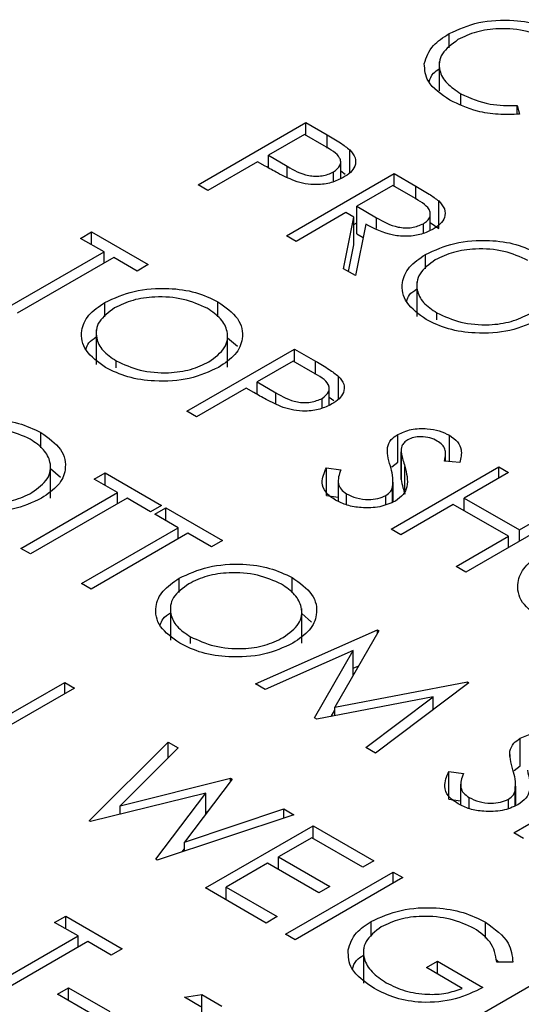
# Model space of a CAD drawing. Header units: inches. Extents: x 1880 to 2363, y -453 to -54.
# Tile 162 of 256: x 1950.126 to 1950.423, y -447.902 to -447.32. Entities that reach past the tile are written whole.
import ezdxf

# ---------------------------------------------------------------- set-up
doc = ezdxf.new("R2010")
doc.units = ezdxf.units.IN
doc.header["$LTSCALE"] = 0.5
doc.header["$MEASUREMENT"] = 0
doc.layers.add('SID-M-S', color=105, linetype='Continuous')

msp = doc.modelspace()

# ---------------------------------------------------------------- linework, layer by layer
at = {"layer": 'SID-M-S'}
for p, q in [((1950.38021, -447.33619), (1950.38021, -447.32785)), ((1950.3744, -447.34442), (1950.3744, -447.36167)), ((1950.38719, -447.36977), (1950.38719, -447.3634)), ((1950.42053, -447.3704), (1950.42174, -447.37547)), ((1950.42053, -447.37548), (1950.42053, -447.3704)), ((1950.23196, -447.4172), (1950.29559, -447.38047)), ((1950.29559, -447.38047), (1950.30808, -447.38767)), ((1950.29559, -447.388), (1950.29559, -447.38047)), ((1950.29478, -447.38753), (1950.27357, -447.39978)), ((1950.30642, -447.39425), (1950.29478, -447.38753)), ((1950.30808, -447.39555), (1950.30808, -447.38767)), ((1950.32161, -447.41006), (1950.32161, -447.39659)), ((1950.26704, -447.40355), (1950.23767, -447.4205)), ((1950.27159, -447.40617), (1950.26704, -447.40355)), ((1950.27357, -447.39978), (1950.28457, -447.40629)), ((1950.27357, -447.40727), (1950.27357, -447.39978)), ((1950.31616, -447.41358), (1950.31616, -447.4037)), ((1950.28417, -447.44735), (1950.34781, -447.41061)), ((1950.28457, -447.41291), (1950.28457, -447.40629)), ((1950.31195, -447.41535), (1950.31195, -447.40965)), ((1950.31616, -447.40891), (1950.31886, -447.4109)), ((1950.34781, -447.41061), (1950.36055, -447.41796)), ((1950.34781, -447.41815), (1950.34781, -447.41061)), ((1950.23767, -447.4205), (1950.23196, -447.4172)), ((1950.347, -447.41768), (1950.32578, -447.42992)), ((1950.35893, -447.42456), (1950.347, -447.41768)), ((1950.36055, -447.4258), (1950.36055, -447.41796)), ((1950.3741, -447.44312), (1950.3741, -447.42679)), ((1950.31926, -447.43369), (1950.28988, -447.45065)), ((1950.3239, -447.43637), (1950.31926, -447.43369)), ((1950.32578, -447.42992), (1950.33735, -447.4367)), ((1950.32578, -447.44625), (1950.32578, -447.42992)), ((1950.3179, -447.46682), (1950.3239, -447.43637)), ((1950.3239, -447.4527), (1950.3239, -447.43637)), ((1950.3239, -447.44075), (1950.32578, -447.43966)), ((1950.33735, -447.443), (1950.33735, -447.4367)), ((1950.36913, -447.4442), (1950.36913, -447.43445)), ((1950.36913, -447.43954), (1950.3741, -447.44312)), ((1950.1624, -447.44888), (1950.16893, -447.44511)), ((1950.16893, -447.44511), (1950.20238, -447.46442)), ((1950.16893, -447.45265), (1950.16893, -447.44511)), ((1950.33096, -447.44045), (1950.32497, -447.4709)), ((1950.36507, -447.4459), (1950.36507, -447.44021)), ((1950.17627, -447.45689), (1950.1624, -447.44888)), ((1950.28988, -447.45065), (1950.28417, -447.44735)), ((1950.32578, -447.44625), (1950.3294, -447.44837)), ((1950.11916, -447.48986), (1950.17627, -447.45689)), ((1950.17627, -447.46348), (1950.17627, -447.45689)), ((1950.32079, -447.46849), (1950.3239, -447.4527)), ((1950.18198, -447.46018), (1950.12487, -447.49315)), ((1950.19585, -447.46819), (1950.18198, -447.46018)), ((1950.3663, -447.46685), (1950.3663, -447.45834)), ((1950.20238, -447.46442), (1950.19585, -447.46819)), ((1950.32497, -447.4709), (1950.3179, -447.46682)), ((1950.36117, -447.47462), (1950.36117, -447.49504)), ((1950.24358, -447.49531), (1950.24358, -447.48632)), ((1950.17681, -447.49523), (1950.17681, -447.48672)), ((1950.37298, -447.49707), (1950.37298, -447.49296)), ((1950.17168, -447.503), (1950.17168, -447.52341)), ((1950.24933, -447.52511), (1950.24933, -447.5047)), ((1950.24933, -447.50766), (1950.25512, -447.5127)), ((1950.22522, -447.55109), (1950.28886, -447.51435)), ((1950.28886, -447.51435), (1950.30134, -447.52155)), ((1950.28886, -447.52189), (1950.28886, -447.51435)), ((1950.18349, -447.52545), (1950.18349, -447.52134)), ((1950.28805, -447.52141), (1950.26683, -447.53366)), ((1950.29969, -447.52813), (1950.28805, -447.52141)), ((1950.30134, -447.52943), (1950.30134, -447.52155)), ((1950.31488, -447.54395), (1950.31488, -447.53047)), ((1950.26031, -447.53743), (1950.23094, -447.55438)), ((1950.26486, -447.54006), (1950.26031, -447.53743)), ((1950.26683, -447.53366), (1950.27784, -447.54017)), ((1950.26683, -447.54116), (1950.26683, -447.53366)), ((1950.30943, -447.54746), (1950.30943, -447.53759)), ((1950.27784, -447.5468), (1950.27784, -447.54017)), ((1950.30522, -447.54924), (1950.30522, -447.54353)), ((1950.30943, -447.54279), (1950.31213, -447.54478)), ((1950.23094, -447.55438), (1950.22522, -447.55109)), ((1950.13894, -447.57267), (1950.13894, -447.56369)), ((1950.34989, -447.58117), (1950.34989, -447.56484)), ((1950.38042, -447.58084), (1950.38042, -447.56532)), ((1950.34376, -447.57564), (1950.34376, -447.57249)), ((1950.35183, -447.57458), (1950.35183, -447.59091)), ((1950.35184, -447.59148), (1950.35184, -447.57515)), ((1950.3781, -447.58065), (1950.3781, -447.5762)), ((1950.14469, -447.60248), (1950.14469, -447.58206)), ((1950.14469, -447.58502), (1950.15048, -447.59006)), ((1950.30767, -447.58451), (1950.31627, -447.58575)), ((1950.30767, -447.60084), (1950.30767, -447.58451)), ((1950.34598, -447.6208), (1950.40962, -447.58406)), ((1950.3463, -447.58404), (1950.34989, -447.58117)), ((1950.35406, -447.60008), (1950.35406, -447.58375)), ((1950.38661, -447.58133), (1950.37753, -447.58061)), ((1950.40962, -447.58406), (1950.41533, -447.58735)), ((1950.40962, -447.59065), (1950.40962, -447.58406)), ((1950.17036, -447.59124), (1950.17688, -447.58747)), ((1950.17688, -447.58747), (1950.21033, -447.60678)), ((1950.17688, -447.59501), (1950.17688, -447.58747)), ((1950.35192, -447.59091), (1950.35184, -447.59148)), ((1950.41533, -447.58735), (1950.38922, -447.60243)), ((1950.18423, -447.59925), (1950.17036, -447.59124)), ((1950.3146, -447.59209), (1950.3146, -447.60434)), ((1950.34686, -447.60485), (1950.34686, -447.59599)), ((1950.3472, -447.60473), (1950.3472, -447.59314)), ((1950.12711, -447.63222), (1950.18423, -447.59925)), ((1950.18994, -447.60254), (1950.13282, -447.63551)), ((1950.18423, -447.60584), (1950.18423, -447.59925)), ((1950.20381, -447.61055), (1950.18994, -447.60254)), ((1950.30767, -447.60084), (1950.3146, -447.60184)), ((1950.31964, -447.60647), (1950.31964, -447.59994)), ((1950.34289, -447.60625), (1950.34289, -447.60091)), ((1950.38922, -447.60243), (1950.42185, -447.62127)), ((1950.38922, -447.60996), (1950.38922, -447.60243)), ((1950.21033, -447.60678), (1950.20381, -447.61055)), ((1950.20625, -447.61196), (1950.21278, -447.6082)), ((1950.21278, -447.6082), (1950.24623, -447.62751)), ((1950.21278, -447.61573), (1950.21278, -447.6082)), ((1950.38269, -447.60619), (1950.35169, -447.62409)), ((1950.41533, -447.62504), (1950.38269, -447.60619)), ((1950.42185, -447.62127), (1950.44796, -447.60619)), ((1950.22012, -447.61997), (1950.20625, -447.61196)), ((1950.45367, -447.60949), (1950.39003, -447.64623)), ((1950.16301, -447.65294), (1950.22012, -447.61997)), ((1950.22012, -447.62657), (1950.22012, -447.61997)), ((1950.22584, -447.62327), (1950.16872, -447.65624)), ((1950.23971, -447.63128), (1950.22584, -447.62327)), ((1950.35169, -447.62409), (1950.34598, -447.6208)), ((1950.38432, -447.64293), (1950.41533, -447.62504)), ((1950.41533, -447.63163), (1950.41533, -447.62504)), ((1950.42185, -447.62786), (1950.42185, -447.62127)), ((1950.24623, -447.62751), (1950.23971, -447.63128)), ((1950.13282, -447.63551), (1950.12711, -447.63222)), ((1950.39003, -447.64623), (1950.38432, -447.64293)), ((1950.16872, -447.65624), (1950.16301, -447.65294)), ((1950.22066, -447.65832), (1950.22066, -447.64981)), ((1950.28744, -447.65839), (1950.28744, -447.64941)), ((1950.21554, -447.66609), (1950.21554, -447.6865)), ((1950.29318, -447.6882), (1950.29318, -447.66779)), ((1950.29318, -447.67074), (1950.29897, -447.67578)), ((1950.26581, -447.71229), (1950.33786, -447.6804)), ((1950.33867, -447.68087), (1950.31273, -447.72618)), ((1950.33786, -447.6804), (1950.33867, -447.68087)), ((1950.33786, -447.6823), (1950.33786, -447.6804)), ((1950.22734, -447.68853), (1950.22734, -447.68443)), ((1950.32354, -447.69262), (1950.27156, -447.71561)), ((1950.30071, -447.73243), (1950.32354, -447.69262)), ((1950.32354, -447.7073), (1950.32354, -447.69262)), ((1950.32354, -447.70307), (1950.32679, -447.70163)), ((1950.08938, -447.7482), (1950.15302, -447.71146)), ((1950.15302, -447.71146), (1950.15873, -447.71476)), ((1950.15302, -447.71806), (1950.15302, -447.71146)), ((1950.27156, -447.71561), (1950.26581, -447.71229)), ((1950.31273, -447.72618), (1950.39116, -447.71117)), ((1950.39198, -447.71165), (1950.3368, -447.75327)), ((1950.39116, -447.71117), (1950.39198, -447.71165)), ((1950.39116, -447.71227), (1950.39116, -447.71117)), ((1950.15873, -447.71476), (1950.10162, -447.74773)), ((1950.37076, -447.72), (1950.30199, -447.73317)), ((1950.33106, -447.74995), (1950.37076, -447.72)), ((1950.37076, -447.72766), (1950.37076, -447.72)), ((1950.31059, -447.73153), (1950.31273, -447.7278)), ((1950.31273, -447.73112), (1950.31273, -447.72618)), ((1950.30199, -447.73317), (1950.30071, -447.73243)), ((1950.1675, -447.7933), (1950.21421, -447.74679)), ((1950.21421, -447.74679), (1950.22011, -447.7502)), ((1950.21421, -447.75609), (1950.21421, -447.74679)), ((1950.4223, -447.76074), (1950.4223, -447.74441)), ((1950.22011, -447.7502), (1950.1859, -447.78433)), ((1950.3368, -447.75327), (1950.33106, -447.74995)), ((1950.41617, -447.75521), (1950.41617, -447.75206)), ((1950.38008, -447.76408), (1950.38868, -447.76532)), ((1950.38008, -447.78041), (1950.38008, -447.76408)), ((1950.41839, -447.80037), (1950.48203, -447.76363)), ((1950.41871, -447.76361), (1950.4223, -447.76074)), ((1950.1859, -447.78433), (1950.25109, -447.76808)), ((1950.25192, -447.76856), (1950.22375, -447.80581)), ((1950.25109, -447.76808), (1950.25192, -447.76856)), ((1950.25109, -447.76965), (1950.25109, -447.76808)), ((1950.23637, -447.77686), (1950.16832, -447.79377)), ((1950.20684, -447.81601), (1950.23637, -447.77686)), ((1950.23637, -447.78912), (1950.23637, -447.77686)), ((1950.38701, -447.77166), (1950.38701, -447.78391)), ((1950.41927, -447.78442), (1950.41927, -447.77556)), ((1950.41961, -447.7843), (1950.41961, -447.77271)), ((1950.38008, -447.78041), (1950.38701, -447.78141)), ((1950.39205, -447.78604), (1950.39205, -447.77951)), ((1950.4153, -447.78582), (1950.4153, -447.78048)), ((1950.1859, -447.7894), (1950.1859, -447.78433)), ((1950.22375, -447.80581), (1950.28262, -447.78628)), ((1950.23637, -447.78808), (1950.23734, -447.78784)), ((1950.28262, -447.78628), (1950.28846, -447.78965)), ((1950.28262, -447.79159), (1950.28262, -447.78628)), ((1950.16832, -447.79377), (1950.1675, -447.7933)), ((1950.28846, -447.78965), (1950.20766, -447.81648)), ((1950.23624, -447.83298), (1950.29988, -447.79625)), ((1950.29988, -447.79625), (1950.33578, -447.81697)), ((1950.29988, -447.80378), (1950.29988, -447.79625)), ((1950.4241, -447.80366), (1950.41839, -447.80037)), ((1950.22375, -447.81114), (1950.22375, -447.80581)), ((1950.29906, -447.80331), (1950.27948, -447.81461)), ((1950.32925, -447.82074), (1950.29906, -447.80331)), ((1950.22252, -447.81155), (1950.22375, -447.80993)), ((1950.20766, -447.81648), (1950.20684, -447.81601)), ((1950.27948, -447.81461), (1950.30967, -447.83204)), ((1950.27948, -447.82215), (1950.27948, -447.81461)), ((1950.33578, -447.81697), (1950.32925, -447.82074)), ((1950.27295, -447.81838), (1950.24848, -447.83251)), ((1950.30314, -447.83581), (1950.27295, -447.81838)), ((1950.28356, -447.8603), (1950.3472, -447.82356)), ((1950.3472, -447.82356), (1950.35291, -447.82686)), ((1950.3472, -447.83016), (1950.3472, -447.82356)), ((1950.35291, -447.82686), (1950.28927, -447.8636)), ((1950.27214, -447.85371), (1950.23624, -447.83298)), ((1950.24848, -447.83251), (1950.27867, -447.84994)), ((1950.24848, -447.84005), (1950.24848, -447.83251)), ((1950.30967, -447.83204), (1950.30314, -447.83581)), ((1950.1471, -447.85335), (1950.15363, -447.84959)), ((1950.15363, -447.84959), (1950.18708, -447.8689)), ((1950.15363, -447.85712), (1950.15363, -447.84959)), ((1950.27867, -447.84994), (1950.27214, -447.85371)), ((1950.33417, -447.86176), (1950.33417, -447.85275)), ((1950.16097, -447.86136), (1950.1471, -447.85335)), ((1950.40183, -447.86276), (1950.40183, -447.85321)), ((1950.10386, -447.89433), (1950.16097, -447.86136)), ((1950.16668, -447.86466), (1950.10957, -447.89763)), ((1950.16097, -447.86796), (1950.16097, -447.86136)), ((1950.18055, -447.87267), (1950.16668, -447.86466)), ((1950.28927, -447.8636), (1950.28356, -447.8603)), ((1950.18708, -447.8689), (1950.18055, -447.87267)), ((1950.32956, -447.86895), (1950.32956, -447.88937)), ((1950.36678, -447.88008), (1950.37331, -447.87632)), ((1950.37331, -447.87632), (1950.40023, -447.89186)), ((1950.37331, -447.88385), (1950.37331, -447.87632)), ((1950.40782, -447.87514), (1950.4096, -447.87681)), ((1950.38799, -447.89233), (1950.36678, -447.88008)), ((1950.38228, -447.91729), (1950.44592, -447.88056)), ((1950.41793, -447.87693), (1950.40839, -447.87679)), ((1950.14873, -447.89575), (1950.15526, -447.89198)), ((1950.15526, -447.89198), (1950.17974, -447.90611)), ((1950.15526, -447.89951), (1950.15526, -447.89198)), ((1950.17321, -447.90988), (1950.14873, -447.89575)), ((1950.2238, -447.89763), (1950.23406, -447.89602)), ((1950.23359, -447.90328), (1950.2238, -447.89763)), ((1950.23406, -447.89602), (1950.24583, -447.90281)), ((1950.23406, -447.9096), (1950.23406, -447.89602))]:
    msp.add_line(p, q, dxfattribs=at)
for points, knots in [([(1950.38021, -447.32785), (1950.38577, -447.32531), (1950.39691, -447.32022), (1950.41725, -447.31935), (1950.43491, -447.32224), (1950.44332, -447.32643), (1950.44753, -447.32852)], [0, 0, 0, 0, 0.279512, 0.55908, 0.779374, 1, 1, 1, 1]), ([(1950.36558, -447.34561), (1950.3668, -447.34187), (1950.36899, -447.33517), (1950.37677, -447.33009), (1950.38021, -447.32785)], [0, 0, 0, 0, 0.559029, 1, 1, 1, 1]), ([(1950.44065, -447.33208), (1950.43612, -447.33001), (1950.42706, -447.32585), (1950.41068, -447.32437), (1950.39595, -447.32636), (1950.38897, -447.32972), (1950.38548, -447.3314)], [0, 0, 0, 0, 0.2798558, 0.5595188, 0.7796855, 1, 1, 1, 1]), ([(1950.38548, -447.3314), (1950.38185, -447.33406), (1950.37459, -447.33937), (1950.37369, -447.3491), (1950.37819, -447.35742), (1950.38419, -447.3614), (1950.38719, -447.3634)], [0, 0, 0, 0, 0.2794342, 0.5589213, 0.7792831, 1, 1, 1, 1]), ([(1950.3807, -447.36719), (1950.37555, -447.36366), (1950.36635, -447.35737), (1950.36582, -447.34921), (1950.36558, -447.34561)], [0, 0, 0, 0, 0.559804, 1, 1, 1, 1]), ([(1950.36838, -447.3564), (1950.36894, -447.35458), (1950.36983, -447.35166), (1950.37315, -447.34945), (1950.3744, -447.34862)], [0, 0, 0, 0, 0.623619, 1, 1, 1, 1]), ([(1950.38719, -447.3634), (1950.39271, -447.36589), (1950.40259, -447.37036), (1950.41504, -447.37039), (1950.42053, -447.3704)], [0, 0, 0, 0, 0.5587722, 1, 1, 1, 1]), ([(1950.42174, -447.37547), (1950.41753, -447.37563), (1950.40911, -447.37596), (1950.39427, -447.37364), (1950.38584, -447.36963), (1950.3807, -447.36719)], [0, 0, 0, 0, 0.28041, 0.560795, 1, 1, 1, 1]), ([(1950.30808, -447.38767), (1950.3108, -447.38924), (1950.31568, -447.39203), (1950.3198, -447.3952), (1950.32161, -447.39659)], [0, 0, 0, 0, 0.5603137, 1, 1, 1, 1]), ([(1950.31195, -447.40965), (1950.31349, -447.40843), (1950.3158, -447.40659), (1950.31633, -447.40358), (1950.31506, -447.39912), (1950.31025, -447.39641), (1950.30642, -447.39425)], [0, 0, 0, 0, 0.2489693, 0.3747291, 0.500383, 1, 1, 1, 1]), ([(1950.32161, -447.39659), (1950.32285, -447.39811), (1950.32532, -447.40115), (1950.32501, -447.40594), (1950.32223, -447.40998), (1950.3192, -447.41195), (1950.31769, -447.41293)], [0, 0, 0, 0, 0.279705, 0.559381, 0.779509, 1, 1, 1, 1]), ([(1950.28884, -447.41492), (1950.28545, -447.4134), (1950.27939, -447.41069), (1950.27397, -447.40755), (1950.27159, -447.40617)], [0, 0, 0, 0, 0.5596942, 1, 1, 1, 1]), ([(1950.28457, -447.40629), (1950.28843, -447.40854), (1950.29327, -447.41135), (1950.30115, -447.41222), (1950.30652, -447.41195), (1950.30978, -447.41056), (1950.31195, -447.40965)], [0, 0, 0, 0, 0.499721, 0.62535, 0.751083, 1, 1, 1, 1]), ([(1950.31769, -447.41293), (1950.31544, -447.41405), (1950.31094, -447.4163), (1950.30265, -447.4174), (1950.29502, -447.4168), (1950.2909, -447.41555), (1950.28884, -447.41492)], [0, 0, 0, 0, 0.280099, 0.559324, 0.779458, 1, 1, 1, 1]), ([(1950.36055, -447.41796), (1950.36326, -447.41952), (1950.3681, -447.4223), (1950.37227, -447.42541), (1950.3741, -447.42679)], [0, 0, 0, 0, 0.56024, 1, 1, 1, 1]), ([(1950.36507, -447.44021), (1950.36594, -447.43963), (1950.36766, -447.43848), (1950.36894, -447.43628), (1950.3693, -447.434), (1950.36769, -447.42948), (1950.36282, -447.42675), (1950.35893, -447.42456)], [0, 0, 0, 0, 0.1253074, 0.250617, 0.3759543, 0.5012806, 1, 1, 1, 1]), ([(1950.3741, -447.42679), (1950.37543, -447.42832), (1950.3781, -447.43139), (1950.37801, -447.43629), (1950.37539, -447.44048), (1950.37231, -447.4425), (1950.37077, -447.44351)], [0, 0, 0, 0, 0.279797, 0.5595, 0.779626, 1, 1, 1, 1]), ([(1950.33735, -447.4367), (1950.34127, -447.43895), (1950.34617, -447.44176), (1950.35411, -447.44276), (1950.35956, -447.44253), (1950.36287, -447.44113), (1950.36507, -447.44021)], [0, 0, 0, 0, 0.499827, 0.625498, 0.751208, 1, 1, 1, 1]), ([(1950.37077, -447.44351), (1950.36859, -447.44458), (1950.36424, -447.44671), (1950.35574, -447.44798), (1950.34322, -447.44693), (1950.33601, -447.44312), (1950.33096, -447.44045)], [0, 0, 0, 0, 0.18712, 0.373979, 0.560911, 1, 1, 1, 1]), ([(1950.3663, -447.45834), (1950.3718, -447.45585), (1950.38279, -447.45086), (1950.40268, -447.44943), (1950.42034, -447.45193), (1950.42883, -447.45594), (1950.43307, -447.45795)], [0, 0, 0, 0, 0.279731, 0.559327, 0.77968, 1, 1, 1, 1]), ([(1950.42683, -447.46188), (1950.42229, -447.45986), (1950.41321, -447.45582), (1950.39693, -447.45461), (1950.38241, -447.45664), (1950.37549, -447.45996), (1950.37203, -447.46163)], [0, 0, 0, 0, 0.279627, 0.55935, 0.77963, 1, 1, 1, 1]), ([(1950.36668, -447.49686), (1950.36229, -447.4937), (1950.35352, -447.48738), (1950.35155, -447.47585), (1950.35571, -447.46564), (1950.36277, -447.46078), (1950.3663, -447.45834)], [0, 0, 0, 0, 0.279663, 0.559354, 0.779636, 1, 1, 1, 1]), ([(1950.37203, -447.46163), (1950.36851, -447.46422), (1950.36146, -447.46942), (1950.3605, -447.47885), (1950.36431, -447.48706), (1950.37009, -447.491), (1950.37298, -447.49296)], [0, 0, 0, 0, 0.279416, 0.559077, 0.779478, 1, 1, 1, 1]), ([(1950.17681, -447.48672), (1950.1823, -447.48423), (1950.1933, -447.47924), (1950.21319, -447.47781), (1950.23085, -447.48031), (1950.23934, -447.48432), (1950.24358, -447.48632)], [0, 0, 0, 0, 0.279731, 0.5593268, 0.7796805, 1, 1, 1, 1]), ([(1950.35516, -447.486), (1950.35555, -447.48473), (1950.35638, -447.48201), (1950.35951, -447.47992), (1950.36117, -447.47881)], [0, 0, 0, 0, 0.469148, 1, 1, 1, 1]), ([(1950.23733, -447.49025), (1950.2328, -447.48824), (1950.22372, -447.4842), (1950.20744, -447.48298), (1950.19292, -447.48501), (1950.186, -447.48834), (1950.18254, -447.49)], [0, 0, 0, 0, 0.279627, 0.55935, 0.77963, 1, 1, 1, 1]), ([(1950.24358, -447.48632), (1950.24805, -447.48951), (1950.25697, -447.49586), (1950.25909, -447.50752), (1950.25477, -447.51782), (1950.2476, -447.52272), (1950.24402, -447.52517)], [0, 0, 0, 0, 0.279767, 0.559358, 0.779571, 1, 1, 1, 1]), ([(1950.17719, -447.52524), (1950.1728, -447.52208), (1950.16403, -447.51576), (1950.16206, -447.50423), (1950.16622, -447.49402), (1950.17328, -447.48915), (1950.17681, -447.48672)], [0, 0, 0, 0, 0.279663, 0.559354, 0.779636, 1, 1, 1, 1]), ([(1950.18254, -447.49), (1950.17902, -447.4926), (1950.17197, -447.49779), (1950.17101, -447.50723), (1950.17482, -447.51544), (1950.1806, -447.51937), (1950.18349, -447.52134)], [0, 0, 0, 0, 0.279416, 0.559077, 0.779478, 1, 1, 1, 1]), ([(1950.23832, -447.52186), (1950.24187, -447.51925), (1950.24897, -447.51402), (1950.24999, -447.50449), (1950.24589, -447.49627), (1950.24018, -447.49226), (1950.23733, -447.49025)], [0, 0, 0, 0, 0.279468, 0.55887, 0.779516, 1, 1, 1, 1]), ([(1950.43351, -447.49679), (1950.42801, -447.49932), (1950.41701, -447.50437), (1950.397, -447.50546), (1950.37931, -447.50301), (1950.37089, -447.49891), (1950.36668, -447.49686)], [0, 0, 0, 0, 0.2796304, 0.5593429, 0.7795972, 1, 1, 1, 1]), ([(1950.37298, -447.49296), (1950.37748, -447.49503), (1950.38648, -447.49916), (1950.40281, -447.50054), (1950.41739, -447.49849), (1950.42433, -447.49515), (1950.42781, -447.49349)], [0, 0, 0, 0, 0.27983, 0.559389, 0.779654, 1, 1, 1, 1]), ([(1950.16567, -447.51438), (1950.16606, -447.5131), (1950.16689, -447.51039), (1950.17002, -447.5083), (1950.17168, -447.50719)], [0, 0, 0, 0, 0.469148, 1, 1, 1, 1]), ([(1950.24402, -447.52517), (1950.23852, -447.52769), (1950.22752, -447.53275), (1950.20751, -447.53384), (1950.18982, -447.53139), (1950.1814, -447.52729), (1950.17719, -447.52524)], [0, 0, 0, 0, 0.27963, 0.559343, 0.779597, 1, 1, 1, 1]), ([(1950.18349, -447.52134), (1950.18799, -447.52341), (1950.19699, -447.52754), (1950.21332, -447.52892), (1950.2279, -447.52686), (1950.23484, -447.52353), (1950.23832, -447.52186)], [0, 0, 0, 0, 0.27983, 0.559389, 0.779654, 1, 1, 1, 1]), ([(1950.30134, -447.52155), (1950.30407, -447.52312), (1950.30894, -447.52591), (1950.31307, -447.52908), (1950.31488, -447.53047)], [0, 0, 0, 0, 0.560314, 1, 1, 1, 1]), ([(1950.30522, -447.54353), (1950.30676, -447.54231), (1950.30907, -447.54047), (1950.3096, -447.53746), (1950.30833, -447.53301), (1950.30352, -447.5303), (1950.29969, -447.52813)], [0, 0, 0, 0, 0.248969, 0.374729, 0.500383, 1, 1, 1, 1]), ([(1950.31488, -447.53047), (1950.31612, -447.53199), (1950.31859, -447.53503), (1950.31828, -447.53982), (1950.3155, -447.54386), (1950.31247, -447.54583), (1950.31096, -447.54681)], [0, 0, 0, 0, 0.2797054, 0.5593809, 0.7795086, 1, 1, 1, 1]), ([(1950.28211, -447.54881), (1950.27872, -447.54729), (1950.27266, -447.54457), (1950.26724, -447.54144), (1950.26486, -447.54006)], [0, 0, 0, 0, 0.559694, 1, 1, 1, 1]), ([(1950.27784, -447.54017), (1950.2817, -447.54242), (1950.28654, -447.54523), (1950.29442, -447.5461), (1950.29979, -447.54583), (1950.30305, -447.54445), (1950.30522, -447.54353)], [0, 0, 0, 0, 0.499721, 0.62535, 0.751083, 1, 1, 1, 1]), ([(1950.31096, -447.54681), (1950.30871, -447.54794), (1950.30421, -447.55018), (1950.29592, -447.55129), (1950.28829, -447.55069), (1950.28417, -447.54943), (1950.28211, -447.54881)], [0, 0, 0, 0, 0.280099, 0.559324, 0.779458, 1, 1, 1, 1]), ([(1950.07217, -447.56408), (1950.07767, -447.56159), (1950.08866, -447.5566), (1950.10855, -447.55517), (1950.12621, -447.55767), (1950.1347, -447.56168), (1950.13894, -447.56369)], [0, 0, 0, 0, 0.279731, 0.559327, 0.77968, 1, 1, 1, 1]), ([(1950.1327, -447.56762), (1950.12816, -447.5656), (1950.11908, -447.56156), (1950.1028, -447.56035), (1950.08828, -447.56238), (1950.08136, -447.5657), (1950.0779, -447.56737)], [0, 0, 0, 0, 0.279627, 0.55935, 0.77963, 1, 1, 1, 1]), ([(1950.34989, -447.56484), (1950.35243, -447.5637), (1950.35749, -447.56141), (1950.36675, -447.56109), (1950.37466, -447.56252), (1950.3785, -447.56439), (1950.38042, -447.56532)], [0, 0, 0, 0, 0.2795526, 0.5587984, 0.7793777, 1, 1, 1, 1]), ([(1950.13368, -447.59923), (1950.13723, -447.59661), (1950.14433, -447.59138), (1950.14535, -447.58185), (1950.14125, -447.57363), (1950.13555, -447.56962), (1950.1327, -447.56762)], [0, 0, 0, 0, 0.279468, 0.55887, 0.779516, 1, 1, 1, 1]), ([(1950.13894, -447.56369), (1950.14341, -447.56687), (1950.15233, -447.57323), (1950.15445, -447.58488), (1950.15013, -447.59519), (1950.14296, -447.60008), (1950.13938, -447.60253)], [0, 0, 0, 0, 0.279767, 0.559358, 0.779571, 1, 1, 1, 1]), ([(1950.34376, -447.57249), (1950.34429, -447.57089), (1950.34523, -447.56803), (1950.34847, -447.56582), (1950.34989, -447.56484)], [0, 0, 0, 0, 0.55984, 1, 1, 1, 1]), ([(1950.37326, -447.56872), (1950.37187, -447.56803), (1950.36909, -447.56666), (1950.36399, -447.56601), (1950.35923, -447.5664), (1950.35699, -447.56746), (1950.35587, -447.56798)], [0, 0, 0, 0, 0.280274, 0.559931, 0.77992, 1, 1, 1, 1]), ([(1950.38042, -447.56532), (1950.38219, -447.56656), (1950.38573, -447.56905), (1950.38811, -447.57475), (1950.38718, -447.57883), (1950.38661, -447.58133)], [0, 0, 0, 0, 0.27975, 0.559501, 1, 1, 1, 1]), ([(1950.34553, -447.58351), (1950.34492, -447.58146), (1950.34384, -447.57781), (1950.34378, -447.57411), (1950.34376, -447.57249)], [0, 0, 0, 0, 0.560413, 1, 1, 1, 1]), ([(1950.35587, -447.56798), (1950.35506, -447.56854), (1950.35343, -447.56965), (1950.35188, -447.57214), (1950.35186, -447.57401), (1950.35184, -447.57515)], [0, 0, 0, 0, 0.279946, 0.559774, 1, 1, 1, 1]), ([(1950.37753, -447.58061), (1950.3778, -447.57918), (1950.37824, -447.57683), (1950.37797, -447.57354), (1950.37641, -447.57084), (1950.37431, -447.56943), (1950.37326, -447.56872)], [0, 0, 0, 0, 0.340409, 0.560482, 0.78018, 1, 1, 1, 1]), ([(1950.35184, -447.57515), (1950.35219, -447.57676), (1950.35282, -447.57964), (1950.35368, -447.58249), (1950.35406, -447.58375)], [0, 0, 0, 0, 0.559906, 1, 1, 1, 1]), ([(1950.31311, -447.60371), (1950.31099, -447.60221), (1950.30676, -447.59922), (1950.3043, -447.59227), (1950.30639, -447.58745), (1950.30767, -447.58451)], [0, 0, 0, 0, 0.27988, 0.559666, 1, 1, 1, 1]), ([(1950.34686, -447.59599), (1950.34699, -447.59364), (1950.34724, -447.58946), (1950.34605, -447.58533), (1950.34553, -447.58351)], [0, 0, 0, 0, 0.559496, 1, 1, 1, 1]), ([(1950.35406, -447.58375), (1950.35509, -447.58776), (1950.35653, -447.59334), (1950.35361, -447.60049), (1950.35021, -447.60301), (1950.34851, -447.60426)], [0, 0, 0, 0, 0.560115, 0.780284, 1, 1, 1, 1]), ([(1950.31627, -447.58575), (1950.31526, -447.58852), (1950.31384, -447.59238), (1950.31601, -447.59736), (1950.31843, -447.59908), (1950.31964, -447.59994)], [0, 0, 0, 0, 0.5593206, 0.7797817, 1, 1, 1, 1]), ([(1950.34289, -447.60091), (1950.344, -447.60009), (1950.34599, -447.59862), (1950.34659, -447.59679), (1950.34686, -447.59599)], [0, 0, 0, 0, 0.55899, 1, 1, 1, 1]), ([(1950.35184, -447.59148), (1950.35219, -447.59309), (1950.35282, -447.59597), (1950.35368, -447.59882), (1950.35406, -447.60008)], [0, 0, 0, 0, 0.559906, 1, 1, 1, 1]), ([(1950.13938, -447.60253), (1950.13388, -447.60506), (1950.12288, -447.61011), (1950.10287, -447.6112), (1950.08518, -447.60875), (1950.07676, -447.60465), (1950.07255, -447.6026)], [0, 0, 0, 0, 0.2796304, 0.5593429, 0.7795972, 1, 1, 1, 1]), ([(1950.07885, -447.5987), (1950.08335, -447.60077), (1950.09235, -447.6049), (1950.10868, -447.60628), (1950.12326, -447.60423), (1950.13021, -447.60089), (1950.13368, -447.59923)], [0, 0, 0, 0, 0.27983, 0.559389, 0.779654, 1, 1, 1, 1]), ([(1950.31964, -447.59994), (1950.32152, -447.60083), (1950.32528, -447.6026), (1950.33203, -447.60353), (1950.33836, -447.60295), (1950.34138, -447.60159), (1950.34289, -447.60091)], [0, 0, 0, 0, 0.280276, 0.560148, 0.780153, 1, 1, 1, 1]), ([(1950.34851, -447.60426), (1950.34555, -447.60556), (1950.33963, -447.60815), (1950.329, -447.60842), (1950.31975, -447.60697), (1950.31533, -447.60479), (1950.31311, -447.60371)], [0, 0, 0, 0, 0.279183, 0.559085, 0.779446, 1, 1, 1, 1]), ([(1950.43501, -447.67408), (1950.43063, -447.67092), (1950.42185, -447.66459), (1950.41988, -447.65307), (1950.42404, -447.64286), (1950.4311, -447.63799), (1950.43463, -447.63556)], [0, 0, 0, 0, 0.279663, 0.559354, 0.779636, 1, 1, 1, 1]), ([(1950.22066, -447.64981), (1950.22616, -447.64731), (1950.23715, -447.64232), (1950.25705, -447.64089), (1950.27471, -447.64339), (1950.28319, -447.6474), (1950.28744, -447.64941)], [0, 0, 0, 0, 0.279731, 0.559327, 0.77968, 1, 1, 1, 1]), ([(1950.28119, -447.65334), (1950.27665, -447.65132), (1950.26757, -447.64729), (1950.25129, -447.64607), (1950.23677, -447.6481), (1950.22986, -447.65143), (1950.2264, -447.65309)], [0, 0, 0, 0, 0.279627, 0.55935, 0.77963, 1, 1, 1, 1]), ([(1950.22104, -447.68833), (1950.21666, -447.68516), (1950.20789, -447.67884), (1950.20591, -447.66731), (1950.21007, -447.6571), (1950.21713, -447.65224), (1950.22066, -447.64981)], [0, 0, 0, 0, 0.2796633, 0.5593539, 0.7796364, 1, 1, 1, 1]), ([(1950.2264, -447.65309), (1950.22287, -447.65569), (1950.21582, -447.66088), (1950.21487, -447.67031), (1950.21867, -447.67853), (1950.22445, -447.68246), (1950.22734, -447.68443)], [0, 0, 0, 0, 0.279416, 0.5590765, 0.779478, 1, 1, 1, 1]), ([(1950.28217, -447.68495), (1950.28572, -447.68233), (1950.29282, -447.67711), (1950.29384, -447.66758), (1950.28974, -447.65936), (1950.28404, -447.65534), (1950.28119, -447.65334)], [0, 0, 0, 0, 0.279468, 0.55887, 0.779516, 1, 1, 1, 1]), ([(1950.28744, -447.64941), (1950.2919, -447.65259), (1950.30082, -447.65895), (1950.30294, -447.6706), (1950.29863, -447.68091), (1950.29146, -447.6858), (1950.28787, -447.68825)], [0, 0, 0, 0, 0.279767, 0.559358, 0.779571, 1, 1, 1, 1]), ([(1950.20952, -447.67746), (1950.20991, -447.67619), (1950.21075, -447.67348), (1950.21388, -447.67139), (1950.21554, -447.67028)], [0, 0, 0, 0, 0.4691483, 1, 1, 1, 1]), ([(1950.28787, -447.68825), (1950.28237, -447.69078), (1950.27138, -447.69584), (1950.25136, -447.69692), (1950.23367, -447.69447), (1950.22525, -447.69038), (1950.22104, -447.68833)], [0, 0, 0, 0, 0.27963, 0.559343, 0.779597, 1, 1, 1, 1]), ([(1950.22734, -447.68443), (1950.23184, -447.68649), (1950.24084, -447.69063), (1950.25717, -447.69201), (1950.27175, -447.68995), (1950.2787, -447.68662), (1950.28217, -447.68495)], [0, 0, 0, 0, 0.27983, 0.559389, 0.779654, 1, 1, 1, 1]), ([(1950.4223, -447.74441), (1950.42484, -447.74327), (1950.4299, -447.74098), (1950.43916, -447.74066), (1950.44707, -447.74209), (1950.45091, -447.74396), (1950.45283, -447.74489)], [0, 0, 0, 0, 0.279553, 0.558798, 0.779378, 1, 1, 1, 1]), ([(1950.41617, -447.75206), (1950.4167, -447.75046), (1950.41764, -447.7476), (1950.42088, -447.74539), (1950.4223, -447.74441)], [0, 0, 0, 0, 0.5598405, 1, 1, 1, 1]), ([(1950.41794, -447.76308), (1950.41733, -447.76103), (1950.41625, -447.75738), (1950.41619, -447.75369), (1950.41617, -447.75206)], [0, 0, 0, 0, 0.560413, 1, 1, 1, 1]), ([(1950.38552, -447.78328), (1950.3834, -447.78178), (1950.37917, -447.77879), (1950.37671, -447.77184), (1950.3788, -447.76702), (1950.38008, -447.76408)], [0, 0, 0, 0, 0.27988, 0.559666, 1, 1, 1, 1]), ([(1950.38868, -447.76532), (1950.38767, -447.76809), (1950.38625, -447.77195), (1950.38842, -447.77693), (1950.39084, -447.77865), (1950.39205, -447.77951)], [0, 0, 0, 0, 0.559321, 0.779782, 1, 1, 1, 1]), ([(1950.41927, -447.77556), (1950.4194, -447.77321), (1950.41965, -447.76903), (1950.41846, -447.7649), (1950.41794, -447.76308)], [0, 0, 0, 0, 0.559496, 1, 1, 1, 1]), ([(1950.42647, -447.76332), (1950.4275, -447.76733), (1950.42894, -447.77291), (1950.42602, -447.78006), (1950.42262, -447.78258), (1950.42092, -447.78383)], [0, 0, 0, 0, 0.5601154, 0.7802838, 1, 1, 1, 1]), ([(1950.4153, -447.78048), (1950.41641, -447.77966), (1950.4184, -447.77819), (1950.419, -447.77636), (1950.41927, -447.77556)], [0, 0, 0, 0, 0.55899, 1, 1, 1, 1]), ([(1950.39205, -447.77951), (1950.39393, -447.7804), (1950.39769, -447.78217), (1950.40444, -447.7831), (1950.41077, -447.78252), (1950.41379, -447.78116), (1950.4153, -447.78048)], [0, 0, 0, 0, 0.280276, 0.560148, 0.780153, 1, 1, 1, 1]), ([(1950.42092, -447.78383), (1950.41796, -447.78513), (1950.41204, -447.78773), (1950.40141, -447.78799), (1950.39216, -447.78654), (1950.38774, -447.78437), (1950.38552, -447.78328)], [0, 0, 0, 0, 0.279183, 0.559085, 0.779446, 1, 1, 1, 1]), ([(1950.33417, -447.85275), (1950.33979, -447.85023), (1950.35101, -447.8452), (1950.37136, -447.84403), (1950.3891, -447.84696), (1950.39758, -447.85113), (1950.40183, -447.85321)], [0, 0, 0, 0, 0.27959, 0.559072, 0.779411, 1, 1, 1, 1]), ([(1950.32053, -447.86963), (1950.32166, -447.86608), (1950.32367, -447.85973), (1950.33096, -447.85489), (1950.33417, -447.85275)], [0, 0, 0, 0, 0.559317, 1, 1, 1, 1]), ([(1950.39511, -447.85687), (1950.39059, -447.85483), (1950.38156, -447.85075), (1950.36537, -447.84925), (1950.35071, -447.85104), (1950.34366, -447.85428), (1950.34014, -447.8559)], [0, 0, 0, 0, 0.279847, 0.559555, 0.779847, 1, 1, 1, 1]), ([(1950.34014, -447.8559), (1950.33658, -447.85871), (1950.32946, -447.86432), (1950.32902, -447.87433), (1950.33393, -447.88282), (1950.34004, -447.88695), (1950.3431, -447.88902)], [0, 0, 0, 0, 0.2790614, 0.5585842, 0.7792365, 1, 1, 1, 1]), ([(1950.40839, -447.87679), (1950.40769, -447.87265), (1950.40645, -447.86525), (1950.39857, -447.85943), (1950.39511, -447.85687)], [0, 0, 0, 0, 0.55984, 1, 1, 1, 1]), ([(1950.40183, -447.85321), (1950.40713, -447.85715), (1950.41662, -447.86419), (1950.41753, -447.87303), (1950.41793, -447.87693)], [0, 0, 0, 0, 0.558579, 1, 1, 1, 1]), ([(1950.33607, -447.8925), (1950.33067, -447.88876), (1950.32102, -447.88206), (1950.32068, -447.87343), (1950.32053, -447.86963)], [0, 0, 0, 0, 0.559617, 1, 1, 1, 1]), ([(1950.32304, -447.88089), (1950.32359, -447.8791), (1950.32455, -447.87602), (1950.32807, -447.87367), (1950.32956, -447.87267)], [0, 0, 0, 0, 0.57824, 1, 1, 1, 1]), ([(1950.40023, -447.89186), (1950.39504, -447.89441), (1950.38467, -447.89949), (1950.36527, -447.90139), (1950.34814, -447.89858), (1950.3401, -447.89453), (1950.33607, -447.8925)], [0, 0, 0, 0, 0.2803512, 0.5593674, 0.7793709, 1, 1, 1, 1]), ([(1950.3431, -447.88902), (1950.34663, -447.89077), (1950.35369, -447.89427), (1950.36649, -447.89619), (1950.37862, -447.89564), (1950.38487, -447.89343), (1950.38799, -447.89233)], [0, 0, 0, 0, 0.280254, 0.559912, 0.779941, 1, 1, 1, 1])]:
    msp.add_open_spline(points, degree=3, knots=knots, dxfattribs=at)

doc.saveas('drawing.dxf')
